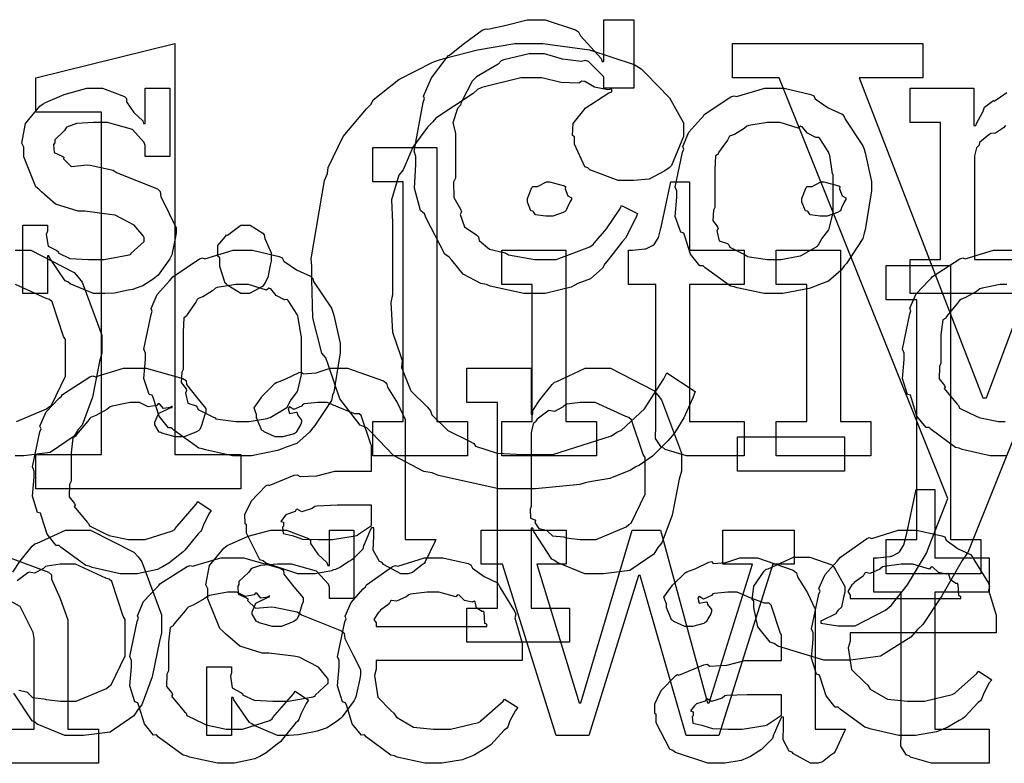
# Model space of a CAD drawing. Extents: x 0 to 8.5, y 0 to 11.
# Tile 224 of 256: x 6.69 to 7.09, y 3.429 to 3.731. Entities that reach past the tile are written whole.
import ezdxf

# ---------------------------------------------------------------- set-up
doc = ezdxf.new("R2010")
doc.units = 0
doc.layers.get('0').update_dxf_attribs({"linetype": 'CONTINUOUS'})

msp = doc.modelspace()

# ---------------------------------------------------------------- linework, layer by layer
at = {"color": 0}
for points in [[(6.8999, 3.61979), (6.89486, 3.61979), (6.88124, 3.62289), (6.87972, 3.62349), (6.87744, 3.62386), (6.87028, 3.62776), (6.86556, 3.63336), (6.86453, 3.63456), (6.86279, 3.63574), (6.85514, 3.65044), (6.85454, 3.65213), (6.85297, 3.65349), (6.85042, 3.6626), (6.85107, 3.67219), (6.85107, 3.67535), (6.85037, 3.67763), (6.85394, 3.69732), (6.85454, 3.699), (6.85417, 3.69993), (6.85732, 3.70736), (6.86328, 3.71522), (6.86431, 3.71636), (6.86469, 3.71647), (6.87028, 3.72097), (6.87799, 3.72661), (6.8795, 3.72721), (6.88021, 3.727), (6.88769, 3.72874), (6.89615, 3.7309), (6.89903, 3.7309), (6.90354, 3.7309), (6.91585, 3.72678), (6.91704, 3.72592), (6.91786, 3.72439), (6.92622, 3.71517), (6.9266, 3.71397), (6.92725, 3.71397), (6.92725, 3.7309), (6.9394, 3.7309), (6.9394, 3.70313), (6.92725, 3.70313), (6.92725, 3.70747), (6.92714, 3.70785), (6.92106, 3.71397), (6.91986, 3.71442), (6.91803, 3.71392), (6.91054, 3.71496), (6.90321, 3.71701), (6.90076, 3.71701), (6.89697, 3.71701), (6.88667, 3.71468), (6.88558, 3.71419), (6.88439, 3.71283), (6.8756, 3.70779), (6.87494, 3.70703), (6.87392, 3.70594), (6.86942, 3.69726), (6.86908, 3.69618), (6.86789, 3.69482), (6.86604, 3.68907), (6.86714, 3.68485), (6.86714, 3.68338), (6.86714, 3.66667), (6.86626, 3.66504), (6.86638, 3.65881), (6.86908, 3.65403), (6.86951, 3.653), (6.86897, 3.65192), (6.87082, 3.64686), (6.87571, 3.64356), (6.87646, 3.64279), (6.87674, 3.64139), (6.88092, 3.63781), (6.88667, 3.6365), (6.88775, 3.63607), (6.88857, 3.63547), (6.89931, 3.63368), (6.90294, 3.63368), (6.90793, 3.63368), (6.92156, 3.63878), (6.9229, 3.63976), (6.92333, 3.64031), (6.92844, 3.64611), (6.93381, 3.65403), (6.9344, 3.6556), (6.94092, 3.65235), (6.9406, 3.65115), (6.93668, 3.64324), (6.93614, 3.64236), (6.93479, 3.64085), (6.9311, 3.63607), (6.92854, 3.63282), (6.92768, 3.63194), (6.92671, 3.63015), (6.92193, 3.62576), (6.91672, 3.62392), (6.91553, 3.62326), (6.91407, 3.6224), (6.90343, 3.61979), (6.8999, 3.61979)], [(6.69683, 3.55453), (6.72353, 3.55453), (6.72353, 3.69342), (6.69683, 3.69342), (6.69683, 3.70731), (6.75325, 3.72119), (6.75325, 3.55453), (6.77994, 3.55453), (6.77994, 3.54064), (6.69683, 3.54064), (6.69683, 3.55453)], [(6.89367, 3.54064), (6.88465, 3.54064), (6.86025, 3.54606), (6.85764, 3.54715), (6.85422, 3.54769), (6.84196, 3.55414), (6.83296, 3.56342), (6.83117, 3.56538), (6.82844, 3.56646), (6.82021, 3.5771), (6.81543, 3.5911), (6.81446, 3.59381), (6.81282, 3.59565), (6.80919, 3.61003), (6.80881, 3.62571), (6.80881, 3.63092), (6.8086, 3.63385), (6.81401, 3.66569), (6.81511, 3.66846), (6.81543, 3.67101), (6.82156, 3.68354), (6.83094, 3.69476), (6.8329, 3.69667), (6.83376, 3.69835), (6.84407, 3.70665), (6.85796, 3.71365), (6.86068, 3.71468), (6.86231, 3.71517), (6.87603, 3.71864), (6.89117, 3.72119), (6.89626, 3.72119), (6.90256, 3.72119), (6.9215, 3.71864), (6.93961, 3.71272), (6.94249, 3.71099), (6.94439, 3.70904), (6.95394, 3.69922), (6.95964, 3.68901), (6.95964, 3.6856), (6.95958, 3.68354), (6.95475, 3.67176), (6.95378, 3.67085), (6.9521, 3.66954), (6.94564, 3.66629), (6.93935, 3.66564), (6.93728, 3.66564), (6.93317, 3.66564), (6.92165, 3.66997), (6.92079, 3.67085), (6.9196, 3.67128), (6.91536, 3.68039), (6.91536, 3.68343), (6.91461, 3.68397), (6.91488, 3.68881), (6.91862, 3.69353), (6.91928, 3.69428), (6.91976, 3.69504), (6.92931, 3.70122), (6.93056, 3.70167), (6.93056, 3.70275), (6.92888, 3.70242), (6.92344, 3.7035), (6.9196, 3.70583), (6.9184, 3.706), (6.9171, 3.70518), (6.90983, 3.7054), (6.90207, 3.70731), (6.89953, 3.70731), (6.89367, 3.70731), (6.87782, 3.70335), (6.87608, 3.70253), (6.87429, 3.70101), (6.8591, 3.69092), (6.85786, 3.68951), (6.85574, 3.68733), (6.84983, 3.67925), (6.84663, 3.67188), (6.84592, 3.66997), (6.84418, 3.66781), (6.84115, 3.65782), (6.84158, 3.64871), (6.84158, 3.64567), (6.84158, 3.61942), (6.84093, 3.61621), (6.84158, 3.60422), (6.84483, 3.59472), (6.84549, 3.59272), (6.84521, 3.5899), (6.84896, 3.58035), (6.85574, 3.57374), (6.85699, 3.57232), (6.85747, 3.57058), (6.86393, 3.56429), (6.87283, 3.5599), (6.87457, 3.55908), (6.87522, 3.55794), (6.884, 3.55512), (6.89447, 3.55453), (6.898, 3.55453), (6.90663, 3.55453), (6.93039, 3.56212), (6.93251, 3.56364), (6.93451, 3.5644), (6.94385, 3.57308), (6.95161, 3.58524), (6.9529, 3.58772), (6.96442, 3.58014), (6.96343, 3.57758), (6.95975, 3.56939), (6.95606, 3.56353), (6.95508, 3.56212), (6.95324, 3.56011), (6.9471, 3.55382), (6.94174, 3.55024), (6.94032, 3.54953), (6.9381, 3.54818), (6.92969, 3.54486), (6.92165, 3.54346), (6.91971, 3.54303), (6.91754, 3.54243), (6.89963, 3.54064), (6.89367, 3.54064)], [(6.72364, 3.61979), (6.72017, 3.61979), (6.71072, 3.62381), (6.70975, 3.62457), (6.70876, 3.625), (6.70247, 3.63422), (6.70215, 3.63519), (6.7015, 3.63519), (6.7015, 3.61979), (6.69151, 3.61979), (6.69151, 3.64757), (6.7015, 3.64757), (6.7015, 3.64518), (6.70107, 3.64382), (6.70182, 3.63906), (6.70529, 3.63726), (6.70606, 3.63672), (6.70594, 3.63629), (6.71067, 3.63406), (6.71826, 3.63368), (6.72081, 3.63368), (6.7245, 3.63368), (6.73469, 3.63553), (6.73557, 3.63585), (6.7354, 3.63607), (6.74078, 3.64094), (6.74078, 3.64258), (6.74046, 3.64307), (6.73676, 3.64751), (6.729, 3.65158), (6.72667, 3.65192), (6.71669, 3.65321), (6.71397, 3.65321), (6.70486, 3.65603), (6.69906, 3.66108), (6.69803, 3.66211), (6.69678, 3.66314), (6.69194, 3.67524), (6.69194, 3.67925), (6.69108, 3.68083), (6.6926, 3.68881), (6.69846, 3.69581), (6.69976, 3.69683), (6.70068, 3.69726), (6.70828, 3.70063), (6.7175, 3.70313), (6.7206, 3.70313), (6.72385, 3.70313), (6.73275, 3.69971), (6.73361, 3.699), (6.73361, 3.6976), (6.7366, 3.69331), (6.74024, 3.68989), (6.74056, 3.68881), (6.74121, 3.68881), (6.74121, 3.70313), (6.75119, 3.70313), (6.75119, 3.67535), (6.74121, 3.67535), (6.74121, 3.6799), (6.74083, 3.6811), (6.736, 3.68636), (6.72592, 3.68924), (6.72254, 3.68924), (6.72021, 3.68924), (6.71332, 3.68875), (6.71007, 3.68761), (6.70931, 3.68728), (6.7085, 3.68599), (6.70454, 3.68224), (6.70454, 3.68099), (6.70404, 3.68033), (6.70426, 3.67708), (6.70757, 3.67557), (6.70822, 3.67513), (6.70801, 3.67449), (6.71121, 3.67139), (6.71772, 3.67204), (6.71886, 3.67188), (6.72819, 3.66992), (6.72987, 3.66878), (6.74621, 3.66228), (6.74729, 3.66124), (6.7475, 3.65913), (6.75087, 3.65235), (6.75379, 3.64649), (6.75379, 3.64453), (6.75353, 3.64279), (6.75196, 3.63553), (6.75163, 3.63476), (6.75125, 3.63396), (6.74642, 3.62733), (6.74576, 3.62674), (6.74447, 3.62571), (6.74029, 3.62294), (6.73714, 3.62185), (6.73622, 3.62153), (6.73432, 3.62115), (6.72868, 3.62001), (6.72488, 3.61979), (6.72364, 3.61979)], [(6.99642, 3.61979), (6.99235, 3.61979), (6.98133, 3.62218), (6.98014, 3.62261), (6.97863, 3.62289), (6.96843, 3.63021), (6.96756, 3.63108), (6.96625, 3.63108), (6.96251, 3.63579), (6.96018, 3.64307), (6.95975, 3.64432), (6.9585, 3.64469), (6.95628, 3.6511), (6.95692, 3.6589), (6.95692, 3.66146), (6.95628, 3.66303), (6.95925, 3.67714), (6.95975, 3.67839), (6.95931, 3.67947), (6.96175, 3.68522), (6.96669, 3.69075), (6.96756, 3.69162), (6.96804, 3.69239), (6.97889, 3.69965), (6.98014, 3.70008), (6.98112, 3.69971), (6.99257, 3.70313), (6.99642, 3.70313), (7.00043, 3.70313), (7.01124, 3.70063), (7.01247, 3.70008), (7.01307, 3.69874), (7.01828, 3.69521), (7.02399, 3.6926), (7.02485, 3.69162), (7.02518, 3.69054), (7.03239, 3.67969), (7.03288, 3.67839), (7.03336, 3.67686), (7.03592, 3.66531), (7.03592, 3.66146), (7.03564, 3.65989), (7.03336, 3.64561), (7.03288, 3.64432), (7.03239, 3.64219), (7.02572, 3.63206), (7.02485, 3.63108), (7.02354, 3.62935), (7.01844, 3.62483), (7.01367, 3.62315), (7.01247, 3.62261), (7.01058, 3.6219), (6.99994, 3.61979), (6.99642, 3.61979)], [(6.99642, 3.63368), (6.99908, 3.63368), (7.00629, 3.63499), (7.00706, 3.63519), (7.0076, 3.63536), (7.01394, 3.63911), (7.01443, 3.63954), (7.01443, 3.63954), (7.01579, 3.64204), (7.01856, 3.64567), (7.01878, 3.64626), (7.01878, 3.64626), (7.02029, 3.65261), (7.02029, 3.65474), (7.02029, 3.66818), (7.02013, 3.6684), (7.01899, 3.67583), (7.01878, 3.67643), (7.01856, 3.67703), (7.01492, 3.68272), (7.01443, 3.68317), (7.01335, 3.68306), (7.00993, 3.68485), (7.00782, 3.6875), (7.00706, 3.68772), (7.00608, 3.68696), (6.99881, 3.68924), (6.99642, 3.68924), (6.99365, 3.68924), (6.98611, 3.68799), (6.98535, 3.68772), (6.98421, 3.68674), (6.98025, 3.68431), (6.97835, 3.6836), (6.97797, 3.68317), (6.97743, 3.68207), (6.97385, 3.67708), (6.97364, 3.67643), (6.97254, 3.67572), (6.97233, 3.67008), (6.97233, 3.66818), (6.97233, 3.65474), (6.97174, 3.65365), (6.97151, 3.64947), (6.97342, 3.64692), (6.97364, 3.64626), (6.97319, 3.64524), (6.97412, 3.64117), (6.97749, 3.64008), (6.97797, 3.63954), (6.9784, 3.63861), (6.9846, 3.63547), (6.98535, 3.63519), (6.9854, 3.63482), (6.99365, 3.63368), (6.99642, 3.63368)], [(6.83356, 3.56793), (6.84592, 3.56793), (6.84592, 3.66515), (6.83356, 3.66515), (6.83356, 3.67904), (6.8596, 3.67904), (6.8596, 3.56793), (6.87196, 3.56793), (6.87196, 3.55404), (6.83356, 3.55404), (6.83356, 3.56793)], [(6.90522, 3.65126), (6.90381, 3.65126), (6.89963, 3.65175), (6.89882, 3.65294), (6.89849, 3.65321), (6.89774, 3.65338), (6.89632, 3.65685), (6.89632, 3.65799), (6.89632, 3.65842), (6.89632, 3.65842), (6.89811, 3.66287), (6.89849, 3.66319), (6.89849, 3.66319), (6.90044, 3.66319), (6.90403, 3.66515), (6.90522, 3.66515), (6.90522, 3.66515), (6.91135, 3.66351), (6.91174, 3.66319), (6.91162, 3.66233), (6.91271, 3.6595), (6.91411, 3.65869), (6.91411, 3.65842), (6.91411, 3.65799), (6.91357, 3.65722), (6.91238, 3.65457), (6.91194, 3.65343), (6.91174, 3.65321), (6.91081, 3.65272), (6.90657, 3.65126), (6.90522, 3.65126)], [(6.96382, 3.55404), (6.96078, 3.55404), (6.95221, 3.55658), (6.95167, 3.55707), (6.95063, 3.55735), (6.94824, 3.56104), (6.9484, 3.56625), (6.9484, 3.56793), (6.9484, 3.62349), (6.93733, 3.62349), (6.93733, 3.63737), (6.93886, 3.63737), (6.93886, 3.63737), (6.94396, 3.63792), (6.94428, 3.63803), (6.94461, 3.63807), (6.94754, 3.6396), (6.94775, 3.63976), (6.94775, 3.63976), (6.94938, 3.64231), (6.94949, 3.64258), (6.94949, 3.64258), (6.95047, 3.64632), (6.95057, 3.64671), (6.95449, 3.66515), (6.96208, 3.66515), (6.96208, 3.63737), (6.98421, 3.63737), (6.98421, 3.62349), (6.96208, 3.62349), (6.96208, 3.56793), (6.98421, 3.56793), (6.98421, 3.55404), (6.98324, 3.55404), (6.98101, 3.55404), (6.98031, 3.55404), (6.97906, 3.55404), (6.97624, 3.55404), (6.97532, 3.55404), (6.9739, 3.55404), (6.97071, 3.55404), (6.96967, 3.55404), (6.96821, 3.55404), (6.9649, 3.55404), (6.96382, 3.55404)], [(7.01654, 3.65126), (7.01514, 3.65126), (7.01096, 3.65175), (7.01014, 3.65294), (7.00982, 3.65321), (7.00906, 3.65338), (7.00765, 3.65685), (7.00765, 3.65799), (7.00765, 3.65842), (7.00765, 3.65842), (7.00944, 3.66287), (7.00982, 3.66319), (7.00982, 3.66319), (7.01178, 3.66319), (7.01535, 3.66515), (7.01654, 3.66515), (7.01654, 3.66515), (7.02268, 3.66351), (7.02306, 3.66319), (7.02294, 3.66233), (7.02403, 3.6595), (7.02544, 3.65869), (7.02544, 3.65842), (7.02544, 3.65799), (7.0249, 3.65722), (7.02371, 3.65457), (7.02328, 3.65343), (7.02306, 3.65321), (7.02214, 3.65272), (7.0179, 3.65126), (7.01654, 3.65126)], [(6.78185, 3.61979), (6.77994, 3.61979), (6.77468, 3.62304), (6.77425, 3.62369), (6.77371, 3.62403), (6.77143, 3.63081), (6.77143, 3.63303), (6.77143, 3.63433), (6.77067, 3.63499), (6.77061, 3.63932), (6.77376, 3.64301), (6.77425, 3.64367), (6.77463, 3.6435), (6.78, 3.64757), (6.78185, 3.64757), (6.78375, 3.64757), (6.78896, 3.64432), (6.78944, 3.64367), (6.78971, 3.64219), (6.79226, 3.63633), (6.79226, 3.63433), (6.79226, 3.63303), (6.79189, 3.6314), (6.7909, 3.62636), (6.78988, 3.62435), (6.78944, 3.62369), (6.78879, 3.62272), (6.78358, 3.61979), (6.78185, 3.61979)], [(6.78076, 3.55404), (6.77669, 3.55404), (6.76568, 3.55643), (6.76449, 3.55686), (6.76297, 3.55713), (6.75276, 3.56446), (6.7519, 3.56532), (6.7506, 3.56532), (6.74685, 3.57004), (6.74451, 3.57731), (6.74408, 3.57856), (6.74283, 3.57894), (6.74061, 3.58535), (6.74126, 3.59315), (6.74126, 3.59571), (6.74061, 3.59728), (6.7436, 3.61139), (6.74408, 3.61263), (6.74365, 3.61372), (6.7461, 3.61947), (6.75103, 3.625), (6.7519, 3.62587), (6.75239, 3.62663), (6.76324, 3.6339), (6.76449, 3.63433), (6.76546, 3.63396), (6.77692, 3.63737), (6.78076, 3.63737), (6.78478, 3.63737), (6.79557, 3.63488), (6.79682, 3.63433), (6.79742, 3.63297), (6.80263, 3.62944), (6.80832, 3.62685), (6.80919, 3.62587), (6.80951, 3.62478), (6.81674, 3.61393), (6.81722, 3.61263), (6.81771, 3.61111), (6.82026, 3.59956), (6.82026, 3.59571), (6.81999, 3.59413), (6.81771, 3.57986), (6.81722, 3.57856), (6.81674, 3.57644), (6.81006, 3.56629), (6.80919, 3.56532), (6.80789, 3.56358), (6.80279, 3.55908), (6.79801, 3.5574), (6.79682, 3.55686), (6.79492, 3.55615), (6.78429, 3.55404), (6.78076, 3.55404)], [(6.8859, 3.56793), (6.89828, 3.56793), (6.89828, 3.62349), (6.8859, 3.62349), (6.8859, 3.63737), (6.91194, 3.63737), (6.91194, 3.56793), (6.92432, 3.56793), (6.92432, 3.55404), (6.8859, 3.55404), (6.8859, 3.56793)], [(6.99724, 3.56793), (7.0096, 3.56793), (7.0096, 3.62349), (6.99724, 3.62349), (6.99724, 3.63737), (7.02328, 3.63737), (7.02328, 3.56793), (7.03564, 3.56793), (7.03564, 3.55404), (6.99724, 3.55404), (6.99724, 3.56793)], [(7.04189, 3.52007), (7.05425, 3.52007), (7.05425, 3.61729), (7.04189, 3.61729), (7.04189, 3.63118), (7.06793, 3.63118), (7.06793, 3.52007), (7.08029, 3.52007), (7.08029, 3.50618), (7.04189, 3.50618), (7.04189, 3.52007)], [(6.78076, 3.56793), (6.78342, 3.56793), (6.79064, 3.56922), (6.79139, 3.56944), (6.79194, 3.56961), (6.79829, 3.57335), (6.79878, 3.57379), (6.79878, 3.57379), (6.80013, 3.57628), (6.8029, 3.57992), (6.80311, 3.58051), (6.80311, 3.58051), (6.80464, 3.58686), (6.80464, 3.58897), (6.80464, 3.60243), (6.80447, 3.60265), (6.80333, 3.61008), (6.80311, 3.61068), (6.8029, 3.61128), (6.79926, 3.61697), (6.79878, 3.6174), (6.79769, 3.61729), (6.79428, 3.61908), (6.79215, 3.62175), (6.79139, 3.62196), (6.79042, 3.62121), (6.78315, 3.62349), (6.78076, 3.62349), (6.778, 3.62349), (6.77046, 3.62224), (6.76969, 3.62196), (6.76856, 3.62099), (6.7646, 3.61854), (6.76269, 3.61783), (6.76232, 3.6174), (6.76178, 3.61632), (6.75819, 3.61133), (6.75797, 3.61068), (6.75689, 3.60997), (6.75667, 3.60433), (6.75667, 3.60243), (6.75667, 3.58897), (6.75608, 3.58789), (6.75586, 3.58371), (6.75776, 3.58117), (6.75797, 3.58051), (6.75754, 3.57949), (6.75846, 3.57542), (6.76183, 3.57433), (6.76232, 3.57379), (6.76275, 3.57286), (6.76893, 3.56972), (6.76969, 3.56944), (6.76975, 3.56907), (6.778, 3.56793), (6.78076, 3.56793)], [(6.73519, 3.50618), (6.73101, 3.50618), (6.71967, 3.50874), (6.71847, 3.50922), (6.71707, 3.5095), (6.70714, 3.51682), (6.70632, 3.51768), (6.70514, 3.51764), (6.70139, 3.52225), (6.69917, 3.52946), (6.69874, 3.53071), (6.69749, 3.53108), (6.69547, 3.5376), (6.69613, 3.54531), (6.69613, 3.54785), (6.69547, 3.54949), (6.69846, 3.56375), (6.69894, 3.565), (6.69851, 3.56603), (6.70107, 3.57183), (6.70628, 3.57736), (6.70719, 3.57824), (6.70768, 3.57894), (6.71875, 3.58604), (6.72, 3.58649), (6.72092, 3.5861), (6.73242, 3.58951), (6.73628, 3.58951), (6.74164, 3.58951), (6.75646, 3.58539), (6.75776, 3.58453), (6.75792, 3.58296), (6.76204, 3.57775), (6.76579, 3.57324), (6.76579, 3.57172), (6.76525, 3.57042), (6.76406, 3.56625), (6.76335, 3.56472), (6.76297, 3.56435), (6.76204, 3.56369), (6.757, 3.56174), (6.75537, 3.56174), (6.75342, 3.56174), (6.74799, 3.56321), (6.74756, 3.56347), (6.74685, 3.56364), (6.74517, 3.56662), (6.74517, 3.5676), (6.74517, 3.5676), (6.74658, 3.57107), (6.7469, 3.57129), (6.7469, 3.57129), (6.75157, 3.57357), (6.75211, 3.57368), (6.75211, 3.57411), (6.75151, 3.57362), (6.74858, 3.57319), (6.74701, 3.57514), (6.74647, 3.57519), (6.74593, 3.57449), (6.74235, 3.57383), (6.73893, 3.57563), (6.73779, 3.57563), (6.73508, 3.57563), (6.72775, 3.57422), (6.72694, 3.57389), (6.72558, 3.57286), (6.72114, 3.57032), (6.71918, 3.56956), (6.71869, 3.56912), (6.71789, 3.56803), (6.71338, 3.56267), (6.71306, 3.56196), (6.71181, 3.56131), (6.7111, 3.55528), (6.7111, 3.55328), (6.7111, 3.54372), (6.7105, 3.54237), (6.71039, 3.53737), (6.71251, 3.53472), (6.71283, 3.53396), (6.7124, 3.53347), (6.71767, 3.52713), (6.71826, 3.52658), (6.71864, 3.52556), (6.72569, 3.52214), (6.72651, 3.52181), (6.72651, 3.52175), (6.73449, 3.52007), (6.73714, 3.52007), (6.74115, 3.52007), (6.75222, 3.52354), (6.75319, 3.52419), (6.75342, 3.52458), (6.76193, 3.53435), (6.76253, 3.53549), (6.76796, 3.53179), (6.76708, 3.53043), (6.76481, 3.52604), (6.764, 3.52393), (6.76361, 3.52333), (6.76264, 3.5224), (6.75732, 3.51579), (6.75667, 3.51508), (6.75521, 3.51394), (6.75076, 3.51042), (6.74821, 3.509), (6.74735, 3.50857), (6.74615, 3.50797), (6.7379, 3.50618), (6.73519, 3.50618)], [(6.80789, 3.50618), (6.80317, 3.50618), (6.79015, 3.51053), (6.78901, 3.51139), (6.78776, 3.51187), (6.78228, 3.52262), (6.78228, 3.52615), (6.78174, 3.52642), (6.78168, 3.53033), (6.7839, 3.53483), (6.78424, 3.53549), (6.78413, 3.5356), (6.79021, 3.54178), (6.79096, 3.54221), (6.79144, 3.54199), (6.80165, 3.54611), (6.8029, 3.54633), (6.80404, 3.54557), (6.81087, 3.54596), (6.81819, 3.54785), (6.82069, 3.54785), (6.83306, 3.54785), (6.83306, 3.55826), (6.83274, 3.55881), (6.82889, 3.57036), (6.82807, 3.57107), (6.82622, 3.57107), (6.82042, 3.57335), (6.81506, 3.57563), (6.81332, 3.57563), (6.81131, 3.57563), (6.80588, 3.57508), (6.80528, 3.57497), (6.80464, 3.57422), (6.80149, 3.57281), (6.79975, 3.57383), (6.79943, 3.57368), (6.79943, 3.57346), (6.79915, 3.57314), (6.79969, 3.57118), (6.80257, 3.57172), (6.8029, 3.5715), (6.80306, 3.57058), (6.80464, 3.56853), (6.80464, 3.56782), (6.80436, 3.56685), (6.80246, 3.56358), (6.80203, 3.56326), (6.8016, 3.56288), (6.79704, 3.56174), (6.79551, 3.56174), (6.79389, 3.56174), (6.78944, 3.56375), (6.78901, 3.56413), (6.78847, 3.56435), (6.7864, 3.56939), (6.7864, 3.57107), (6.78624, 3.57107), (6.78538, 3.57351), (6.78819, 3.57747), (6.78857, 3.57801), (6.78885, 3.5784), (6.794, 3.58344), (6.79465, 3.58388), (6.79465, 3.58382), (6.79833, 3.58518), (6.80365, 3.58778), (6.80464, 3.588), (6.80533, 3.58724), (6.81054, 3.58762), (6.81619, 3.58951), (6.81808, 3.58951), (6.82335, 3.58951), (6.83783, 3.58447), (6.83914, 3.58344), (6.83957, 3.58182), (6.84358, 3.57531), (6.84674, 3.56874), (6.84674, 3.56651), (6.84674, 3.52007), (6.8591, 3.52007), (6.85867, 3.51915), (6.85482, 3.51101), (6.85433, 3.51031), (6.85314, 3.5095), (6.84972, 3.50672), (6.84793, 3.50618), (6.84739, 3.50618), (6.84489, 3.50618), (6.83794, 3.50999), (6.8374, 3.51074), (6.83621, 3.51112), (6.83376, 3.51574), (6.83393, 3.52143), (6.83393, 3.52333), (6.83393, 3.52485), (6.83306, 3.52485), (6.83251, 3.52387), (6.83014, 3.51828), (6.82981, 3.51768), (6.82949, 3.51622), (6.82553, 3.51226), (6.82503, 3.51183), (6.82389, 3.51112), (6.82047, 3.5089), (6.81836, 3.50797), (6.81765, 3.50771), (6.81679, 3.50732), (6.81011, 3.50618), (6.80789, 3.50618)], [(6.87175, 3.49229), (6.88411, 3.49229), (6.88411, 3.57563), (6.87175, 3.57563), (6.87175, 3.58951), (6.89779, 3.58951), (6.89779, 3.57086), (6.89844, 3.57086), (6.89844, 3.57238), (6.90132, 3.57676), (6.90631, 3.58301), (6.90733, 3.58388), (6.90826, 3.58415), (6.91976, 3.58951), (6.92361, 3.58951), (6.93001, 3.58951), (6.9476, 3.58051), (6.94922, 3.57867), (6.95074, 3.57667), (6.95876, 3.55507), (6.95876, 3.54785), (6.9579, 3.54449), (6.95503, 3.53), (6.95079, 3.51867), (6.94922, 3.51682), (6.94754, 3.51417), (6.93788, 3.50754), (6.92714, 3.50618), (6.92361, 3.50618), (6.91954, 3.50618), (6.90836, 3.51074), (6.90733, 3.51161), (6.90625, 3.5121), (6.89887, 3.52339), (6.89844, 3.52462), (6.89779, 3.52462), (6.89779, 3.49229), (6.91342, 3.49229), (6.91342, 3.4784), (6.87175, 3.4784), (6.87175, 3.49229)], [(6.91971, 3.52007), (6.92415, 3.52007), (6.93642, 3.52518), (6.9375, 3.52615), (6.93832, 3.52669), (6.94401, 3.53851), (6.94401, 3.54243), (6.94401, 3.55328), (6.94319, 3.55453), (6.93858, 3.56858), (6.9375, 3.56956), (6.93619, 3.56993), (6.92383, 3.57563), (6.91971, 3.57563), (6.91769, 3.57563), (6.91233, 3.57493), (6.91168, 3.57476), (6.91086, 3.57383), (6.90728, 3.57206), (6.905, 3.57243), (6.90451, 3.57215), (6.90343, 3.57135), (6.90022, 3.5689), (6.89968, 3.56808), (6.89953, 3.56782), (6.89865, 3.56694), (6.89779, 3.56337), (6.89779, 3.56218), (6.89779, 3.53353), (6.89746, 3.53244), (6.89757, 3.52875), (6.89925, 3.5281), (6.89953, 3.52767), (6.89936, 3.52701), (6.90088, 3.52453), (6.90397, 3.52387), (6.90451, 3.52354), (6.90446, 3.52349), (6.90647, 3.5216), (6.91103, 3.52111), (6.91168, 3.52094), (6.91189, 3.52072), (6.91775, 3.52007), (6.91971, 3.52007)], [(6.98156, 3.56174), (7.02496, 3.56174), (7.02496, 3.54785), (6.98156, 3.54785), (6.98156, 3.56174)], [(7.06332, 3.42931), (7.06028, 3.42931), (7.05171, 3.43186), (7.05117, 3.43235), (7.05013, 3.43261), (7.04775, 3.43631), (7.0479, 3.44151), (7.0479, 3.44319), (7.0479, 3.49875), (7.03683, 3.49875), (7.03683, 3.51264), (7.03836, 3.51264), (7.03836, 3.51264), (7.04346, 3.51318), (7.04378, 3.51329), (7.04411, 3.51335), (7.04704, 3.51486), (7.04725, 3.51503), (7.04725, 3.51503), (7.04889, 3.51758), (7.04899, 3.51785), (7.04899, 3.51785), (7.04997, 3.5216), (7.05007, 3.52197), (7.05399, 3.54042), (7.06158, 3.54042), (7.06158, 3.51264), (7.08371, 3.51264), (7.08371, 3.49875), (7.06158, 3.49875), (7.06158, 3.44319), (7.08371, 3.44319), (7.08371, 3.42931), (7.08274, 3.42931), (7.08051, 3.42931), (7.07981, 3.42931), (7.07856, 3.42931), (7.07574, 3.42931), (7.07482, 3.42931), (7.0734, 3.42931), (7.07021, 3.42931), (7.06917, 3.42931), (7.06771, 3.42931), (7.0644, 3.42931), (7.06332, 3.42931)], [(6.81375, 3.52007), (6.81717, 3.52007), (6.82644, 3.52154), (6.82742, 3.52181), (6.82736, 3.52197), (6.83306, 3.52576), (6.83306, 3.52701), (6.83306, 3.53396), (6.82221, 3.53396), (6.81917, 3.53396), (6.81087, 3.53364), (6.81006, 3.53353), (6.80897, 3.53267), (6.80469, 3.53131), (6.8029, 3.53239), (6.80246, 3.53222), (6.80208, 3.53142), (6.79856, 3.53028), (6.79833, 3.53006), (6.79775, 3.52946), (6.79617, 3.5274), (6.79725, 3.52713), (6.79725, 3.52701), (6.79725, 3.5255), (6.79688, 3.52507), (6.79715, 3.52246), (6.80083, 3.52165), (6.8016, 3.52138), (6.8016, 3.52138), (6.80507, 3.52024), (6.81158, 3.52007), (6.81375, 3.52007)], [(6.79833, 3.4406), (6.79486, 3.4406), (6.78543, 3.44461), (6.78444, 3.44536), (6.78347, 3.44581), (6.77718, 3.45503), (6.77686, 3.456), (6.77621, 3.456), (6.77621, 3.4406), (6.76622, 3.4406), (6.76622, 3.46838), (6.77621, 3.46838), (6.77621, 3.46599), (6.77576, 3.46463), (6.77653, 3.45985), (6.78, 3.45806), (6.78076, 3.45751), (6.78065, 3.45708), (6.78538, 3.45486), (6.79297, 3.45449), (6.79551, 3.45449), (6.79921, 3.45449), (6.8094, 3.45632), (6.81028, 3.45665), (6.81011, 3.45688), (6.81549, 3.46175), (6.81549, 3.46338), (6.81515, 3.46386), (6.81147, 3.46832), (6.80371, 3.47239), (6.80138, 3.47271), (6.79139, 3.47401), (6.78868, 3.47401), (6.77957, 3.47683), (6.77376, 3.48188), (6.77274, 3.48292), (6.77149, 3.48394), (6.76665, 3.49604), (6.76665, 3.50006), (6.76579, 3.50163), (6.76731, 3.5096), (6.77317, 3.5166), (6.77447, 3.51764), (6.77539, 3.51807), (6.78299, 3.52143), (6.79221, 3.52393), (6.79531, 3.52393), (6.79856, 3.52393), (6.80746, 3.52051), (6.80832, 3.51981), (6.80832, 3.51839), (6.81131, 3.51411), (6.81494, 3.51069), (6.81526, 3.5096), (6.81592, 3.5096), (6.81592, 3.52393), (6.8259, 3.52393), (6.8259, 3.49615), (6.81592, 3.49615), (6.81592, 3.50071), (6.81554, 3.5019), (6.81071, 3.50717), (6.80062, 3.51004), (6.79725, 3.51004), (6.79492, 3.51004), (6.78803, 3.50956), (6.78478, 3.5084), (6.78401, 3.50808), (6.78321, 3.50678), (6.77924, 3.50304), (6.77924, 3.50179), (6.77875, 3.50114), (6.77897, 3.49789), (6.78228, 3.49636), (6.78293, 3.49593), (6.78271, 3.49528), (6.78592, 3.49219), (6.79243, 3.49283), (6.79357, 3.49268), (6.8029, 3.49072), (6.80458, 3.48958), (6.8209, 3.48307), (6.822, 3.48204), (6.82221, 3.47993), (6.82557, 3.47314), (6.8285, 3.46729), (6.8285, 3.46533), (6.82824, 3.4636), (6.82667, 3.45632), (6.82633, 3.45557), (6.82596, 3.45475), (6.82113, 3.44814), (6.82047, 3.44754), (6.81917, 3.4465), (6.815, 3.44374), (6.81185, 3.44265), (6.81093, 3.44233), (6.80903, 3.44194), (6.80339, 3.44081), (6.79958, 3.4406), (6.79833, 3.4406)], [(6.88624, 3.51004), (6.87756, 3.51004), (6.87756, 3.52393), (6.91206, 3.52393), (6.91206, 3.51004), (6.90012, 3.51004), (6.91726, 3.45383), (6.91792, 3.45383), (6.93875, 3.52393), (6.95025, 3.52393), (6.96935, 3.45383), (6.97, 3.45383), (6.98757, 3.51004), (6.97564, 3.51004), (6.97564, 3.52393), (7.0045, 3.52393), (7.0045, 3.51004), (6.99582, 3.51004), (6.9739, 3.4406), (6.96067, 3.4406), (6.942, 3.50549), (6.94135, 3.50549), (6.92117, 3.4406), (6.90793, 3.4406), (6.88624, 3.51004)], [(7.05106, 3.4406), (7.04693, 3.4406), (7.03575, 3.44314), (7.03456, 3.44362), (7.03315, 3.4439), (7.02322, 3.45122), (7.0224, 3.4521), (7.02121, 3.45204), (7.01747, 3.45665), (7.01525, 3.46386), (7.01481, 3.46511), (7.01357, 3.4655), (7.01156, 3.472), (7.01221, 3.47971), (7.01221, 3.48226), (7.01156, 3.48383), (7.01454, 3.49794), (7.01503, 3.49918), (7.0146, 3.50022), (7.01704, 3.50586), (7.02197, 3.51133), (7.02285, 3.51221), (7.02333, 3.51297), (7.03381, 3.5204), (7.035, 3.52089), (7.03597, 3.52051), (7.04676, 3.52393), (7.0504, 3.52393), (7.05419, 3.52393), (7.06446, 3.5216), (7.0656, 3.52111), (7.06625, 3.51975), (7.07107, 3.51633), (7.07611, 3.51394), (7.07688, 3.51307), (7.07736, 3.51199), (7.08339, 3.50233), (7.08382, 3.50114), (7.08344, 3.49957), (7.08643, 3.48936), (7.08643, 3.48594), (7.08643, 3.48226), (7.02718, 3.48226), (7.02718, 3.47879), (7.02647, 3.47618), (7.02783, 3.46739), (7.03315, 3.46208), (7.03435, 3.46099), (7.03538, 3.45936), (7.04237, 3.45529), (7.05051, 3.45449), (7.05322, 3.45449), (7.05735, 3.45449), (7.06868, 3.45719), (7.06972, 3.45774), (7.06993, 3.45806), (7.07867, 3.46576), (7.07926, 3.46664), (7.08469, 3.46317), (7.08371, 3.46197), (7.08143, 3.45779), (7.08057, 3.45535), (7.08014, 3.45469), (7.07915, 3.454), (7.07368, 3.44808), (7.07297, 3.44754), (7.07146, 3.44661), (7.06689, 3.4439), (7.06429, 3.44287), (7.06342, 3.44254), (7.06222, 3.44206), (7.05382, 3.4406), (7.05106, 3.4406)], [(6.77468, 3.42931), (6.77051, 3.42931), (6.75917, 3.43186), (6.75797, 3.43235), (6.75657, 3.43261), (6.74664, 3.43994), (6.74582, 3.44081), (6.74463, 3.44075), (6.74089, 3.44536), (6.73867, 3.45258), (6.73822, 3.45383), (6.73699, 3.45421), (6.73497, 3.46072), (6.73562, 3.46843), (6.73562, 3.47097), (6.73497, 3.4726), (6.73796, 3.48687), (6.73844, 3.48813), (6.73801, 3.48915), (6.74056, 3.49496), (6.74576, 3.50049), (6.74669, 3.50136), (6.74718, 3.50206), (6.75825, 3.50917), (6.7595, 3.5096), (6.76042, 3.50922), (6.77192, 3.51264), (6.77576, 3.51264), (6.78114, 3.51264), (6.79596, 3.50851), (6.79725, 3.50765), (6.79742, 3.50608), (6.80154, 3.50088), (6.80528, 3.49636), (6.80528, 3.49485), (6.80474, 3.49354), (6.80354, 3.48936), (6.80285, 3.48785), (6.80246, 3.48747), (6.80154, 3.48682), (6.7965, 3.48486), (6.79486, 3.48486), (6.79292, 3.48486), (6.78749, 3.48633), (6.78706, 3.4866), (6.78635, 3.48676), (6.78467, 3.48975), (6.78467, 3.49072), (6.78467, 3.49072), (6.78608, 3.49419), (6.7864, 3.49442), (6.7864, 3.49442), (6.79107, 3.49669), (6.79161, 3.49681), (6.79161, 3.49724), (6.79101, 3.49675), (6.78808, 3.49631), (6.78651, 3.49826), (6.78597, 3.49832), (6.78543, 3.49761), (6.78185, 3.49696), (6.77843, 3.49875), (6.77729, 3.49875), (6.77458, 3.49875), (6.76725, 3.49735), (6.76644, 3.49701), (6.76508, 3.49599), (6.76064, 3.49343), (6.75868, 3.49268), (6.75819, 3.49224), (6.75738, 3.49115), (6.75288, 3.48579), (6.75256, 3.48508), (6.75131, 3.48443), (6.7506, 3.4784), (6.7506, 3.4764), (6.7506, 3.46685), (6.75, 3.4655), (6.74989, 3.4605), (6.75201, 3.45785), (6.75233, 3.45708), (6.7519, 3.4566), (6.75717, 3.45025), (6.75776, 3.44971), (6.75814, 3.44868), (6.76519, 3.44526), (6.766, 3.44493), (6.766, 3.44488), (6.77399, 3.44319), (6.77664, 3.44319), (6.78065, 3.44319), (6.79172, 3.44667), (6.79269, 3.44732), (6.79292, 3.44769), (6.80143, 3.45747), (6.80203, 3.45861), (6.80746, 3.45492), (6.80658, 3.45356), (6.80431, 3.44917), (6.8035, 3.44706), (6.80311, 3.44646), (6.80214, 3.44553), (6.79682, 3.43892), (6.79617, 3.43821), (6.79471, 3.43707), (6.79025, 3.43354), (6.78771, 3.43213), (6.78683, 3.43169), (6.78564, 3.4311), (6.7774, 3.42931), (6.77468, 3.42931)], [(6.85878, 3.42931), (6.85465, 3.42931), (6.84347, 3.43186), (6.84229, 3.43235), (6.84088, 3.43261), (6.83094, 3.43994), (6.83014, 3.44081), (6.82894, 3.44075), (6.82519, 3.44536), (6.82297, 3.45258), (6.82254, 3.45383), (6.82129, 3.45421), (6.81928, 3.46072), (6.81993, 3.46843), (6.81993, 3.47097), (6.81928, 3.47254), (6.82226, 3.48665), (6.82275, 3.4879), (6.82232, 3.48893), (6.82476, 3.49457), (6.82969, 3.50006), (6.83057, 3.50092), (6.83106, 3.50168), (6.84153, 3.50911), (6.84272, 3.5096), (6.84369, 3.50922), (6.85449, 3.51264), (6.85813, 3.51264), (6.86193, 3.51264), (6.87218, 3.51031), (6.87332, 3.50982), (6.87397, 3.50846), (6.87879, 3.50504), (6.88385, 3.50265), (6.8846, 3.50179), (6.8851, 3.50071), (6.89111, 3.49104), (6.89154, 3.48986), (6.89117, 3.48828), (6.89415, 3.47808), (6.89415, 3.47467), (6.89415, 3.47097), (6.8349, 3.47097), (6.8349, 3.4675), (6.83421, 3.4649), (6.83556, 3.45611), (6.84088, 3.45079), (6.84207, 3.44971), (6.8431, 3.44808), (6.8501, 3.44401), (6.85824, 3.44319), (6.86094, 3.44319), (6.86507, 3.44319), (6.87642, 3.4459), (6.87744, 3.44646), (6.87765, 3.44678), (6.88639, 3.45449), (6.88699, 3.45535), (6.89242, 3.45188), (6.89144, 3.45068), (6.88917, 3.4465), (6.88829, 3.44407), (6.88786, 3.44342), (6.88688, 3.44271), (6.8814, 3.43679), (6.88069, 3.43625), (6.87918, 3.43533), (6.87462, 3.43261), (6.87201, 3.43158), (6.87115, 3.43126), (6.86996, 3.43078), (6.86154, 3.42931), (6.85878, 3.42931)], [(6.97418, 3.42931), (6.96946, 3.42931), (6.95643, 3.43365), (6.95529, 3.43451), (6.95404, 3.435), (6.94857, 3.44575), (6.94857, 3.44928), (6.94803, 3.44954), (6.94797, 3.45344), (6.95019, 3.45796), (6.95053, 3.45861), (6.95042, 3.45871), (6.95649, 3.4649), (6.95725, 3.46533), (6.95774, 3.46511), (6.96793, 3.46924), (6.96918, 3.46946), (6.97032, 3.46869), (6.97715, 3.46907), (6.98449, 3.47097), (6.98699, 3.47097), (6.99935, 3.47097), (6.99935, 3.48139), (6.99903, 3.48193), (6.99517, 3.49349), (6.99436, 3.49419), (6.99251, 3.49419), (6.98671, 3.49647), (6.98133, 3.49875), (6.9796, 3.49875), (6.9776, 3.49875), (6.97217, 3.49821), (6.97157, 3.4981), (6.97092, 3.49735), (6.96778, 3.49593), (6.96604, 3.49696), (6.96571, 3.49681), (6.96571, 3.49658), (6.96544, 3.49625), (6.96599, 3.49431), (6.96886, 3.49485), (6.96918, 3.49463), (6.96935, 3.49371), (6.97092, 3.49164), (6.97092, 3.49094), (6.97065, 3.48996), (6.96875, 3.48671), (6.96832, 3.48639), (6.96789, 3.486), (6.96332, 3.48486), (6.96181, 3.48486), (6.96018, 3.48486), (6.95574, 3.48687), (6.95529, 3.48725), (6.95475, 3.48747), (6.95269, 3.49251), (6.95269, 3.49419), (6.95253, 3.49419), (6.95167, 3.49664), (6.95449, 3.5006), (6.95486, 3.50114), (6.95514, 3.50151), (6.96029, 3.50657), (6.96094, 3.507), (6.96094, 3.50694), (6.96463, 3.50831), (6.96994, 3.5109), (6.97092, 3.51112), (6.97163, 3.51036), (6.97683, 3.51074), (6.98247, 3.51264), (6.98438, 3.51264), (6.98964, 3.51264), (7.00413, 3.5076), (7.00543, 3.50657), (7.00586, 3.50493), (7.00988, 3.49843), (7.01303, 3.49186), (7.01303, 3.48964), (7.01303, 3.44319), (7.02539, 3.44319), (7.02496, 3.44228), (7.02111, 3.43414), (7.02061, 3.43343), (7.01942, 3.43261), (7.016, 3.42985), (7.01421, 3.42931), (7.01367, 3.42931), (7.01118, 3.42931), (7.00424, 3.43311), (7.00369, 3.43386), (7.0025, 3.43425), (7.00006, 3.43886), (7.00022, 3.44456), (7.00022, 3.44646), (7.00022, 3.44797), (6.99935, 3.44797), (6.99881, 3.447), (6.99642, 3.4414), (6.9961, 3.44081), (6.99576, 3.43935), (6.99181, 3.43539), (6.99132, 3.43494), (6.99018, 3.43425), (6.98676, 3.43201), (6.98465, 3.4311), (6.98394, 3.43083), (6.98307, 3.43044), (6.9764, 3.42931), (6.97418, 3.42931)], [(7.02718, 3.49615), (7.0721, 3.49615), (7.0721, 3.49701), (7.07135, 3.49729), (7.07101, 3.50185), (7.07081, 3.50222), (7.0701, 3.50217), (7.06793, 3.50369), (7.06733, 3.50608), (7.06689, 3.50635), (7.06619, 3.50597), (7.06304, 3.50663), (7.06082, 3.50885), (7.06017, 3.50896), (7.05946, 3.50808), (7.05263, 3.51004), (7.0504, 3.51004), (7.0479, 3.51004), (7.04113, 3.50917), (7.04042, 3.50896), (7.03933, 3.50808), (7.03538, 3.50629), (7.03347, 3.50663), (7.03304, 3.50635), (7.0325, 3.50521), (7.02892, 3.50265), (7.02869, 3.50222), (7.02794, 3.50163), (7.02626, 3.49897), (7.02718, 3.4975), (7.02718, 3.49701), (7.02718, 3.49615)], [(6.8349, 3.48486), (6.87983, 3.48486), (6.87983, 3.48574), (6.87907, 3.486), (6.87875, 3.49056), (6.87853, 3.49094), (6.87782, 3.49089), (6.87565, 3.4924), (6.87506, 3.49479), (6.87462, 3.49507), (6.87392, 3.49468), (6.87076, 3.49533), (6.86854, 3.49756), (6.86789, 3.49767), (6.86719, 3.49681), (6.86035, 3.49875), (6.85813, 3.49875), (6.85563, 3.49875), (6.84885, 3.49789), (6.84814, 3.49767), (6.84706, 3.49681), (6.8431, 3.49501), (6.84119, 3.49533), (6.84076, 3.49507), (6.84022, 3.49393), (6.83664, 3.49137), (6.83643, 3.49094), (6.83567, 3.49035), (6.83399, 3.48768), (6.8349, 3.48622), (6.8349, 3.48574), (6.8349, 3.48486)], [(6.98004, 3.44319), (6.98346, 3.44319), (6.99274, 3.44467), (6.99371, 3.44493), (6.99365, 3.4451), (6.99935, 3.44889), (6.99935, 3.45014), (6.99935, 3.45708), (6.9885, 3.45708), (6.98546, 3.45708), (6.97715, 3.45676), (6.97635, 3.45665), (6.97526, 3.45578), (6.97097, 3.45443), (6.96918, 3.45551), (6.96875, 3.45535), (6.96837, 3.45454), (6.96485, 3.4534), (6.96463, 3.45318), (6.96403, 3.45258), (6.96246, 3.45053), (6.96354, 3.45025), (6.96354, 3.45014), (6.96354, 3.44862), (6.96317, 3.44819), (6.96343, 3.44558), (6.96712, 3.44476), (6.96789, 3.4445), (6.96789, 3.4445), (6.97136, 3.44336), (6.97786, 3.44319), (6.98004, 3.44319)]]:
    msp.add_lwpolyline(points, close=True, dxfattribs=at)
for points in [[(7.15224, 3.70731), (7.07497, 3.51481), (7.07264, 3.5115), (7.06446, 3.49724), (7.05669, 3.48562), (7.05458, 3.48356), (7.05192, 3.48047), (7.03956, 3.47276), (7.02735, 3.47119), (7.02333, 3.47119), (7.02333, 3.47119), (7.0166, 3.47119), (6.99783, 3.47683), (6.99642, 3.47792), (6.99474, 3.47846), (6.98975, 3.48465), (6.98817, 3.49246), (6.98817, 3.49507), (6.98747, 3.49556), (6.98822, 3.50114), (6.99229, 3.50726), (6.99317, 3.50808), (6.99397, 3.50814), (7.00424, 3.51286), (7.00771, 3.51286), (7.0109, 3.51286), (7.01975, 3.50982), (7.02051, 3.50917), (7.02126, 3.50771), (7.02507, 3.50103), (7.02507, 3.49875), (7.02474, 3.49724), (7.02371, 3.49262), (7.0224, 3.49137), (7.02203, 3.49094), (7.02138, 3.48996), (7.0159, 3.48719), (7.01531, 3.48703), (7.01531, 3.48617), (7.01531, 3.48617), (7.02229, 3.48508), (7.02463, 3.48508), (7.02924, 3.48508), (7.04156, 3.49143), (7.04308, 3.49268), (7.04383, 3.49333), (7.05057, 3.50174), (7.05817, 3.5146), (7.05935, 3.51742), (7.06694, 3.53674), (6.99837, 3.70731), (6.97949, 3.70731), (6.97949, 3.72119), (7.05675, 3.72119), (7.05675, 3.70731), (7.03093, 3.70731), (7.08106, 3.57753), (7.08257, 3.57753), (7.13118, 3.70731)], [(7.09326, 3.61979), (7.0516, 3.61979), (7.0516, 3.63368), (7.0516, 3.63368), (7.06396, 3.63368), (7.06396, 3.68924), (7.0516, 3.68924), (7.0516, 3.70313), (7.07742, 3.70313), (7.07742, 3.68793), (7.07829, 3.68793), (7.07829, 3.68793), (7.07861, 3.68913), (7.08078, 3.69293), (7.08111, 3.69336), (7.08111, 3.69336), (7.08182, 3.69536), (7.08501, 3.69781), (7.08544, 3.69814), (7.08572, 3.69786), (7.09076, 3.70139)], [(7.09022, 3.68793), (7.08946, 3.68701), (7.08621, 3.68485), (7.08431, 3.68479), (7.08393, 3.68446), (7.08285, 3.68371), (7.07975, 3.68115), (7.07954, 3.68001), (7.07938, 3.67969), (7.07844, 3.67899), (7.07764, 3.67562), (7.07764, 3.67449), (7.07764, 3.63368), (7.09326, 3.63368)], [(6.68842, 3.63737), (6.69482, 3.63737), (6.7124, 3.62836), (6.71403, 3.62651), (6.71556, 3.62451), (6.72358, 3.60292), (6.72358, 3.59571), (6.72271, 3.59233), (6.71983, 3.57785), (6.7156, 3.56651), (6.71403, 3.56467), (6.71235, 3.56201), (6.70269, 3.55539), (6.69194, 3.55404), (6.68842, 3.55404)], [(7.09088, 3.55404), (7.08817, 3.55404), (7.08817, 3.55404), (7.08399, 3.55404), (7.07264, 3.55658), (7.07146, 3.55707), (7.07004, 3.55735), (7.06011, 3.56467), (7.05931, 3.56554), (7.05811, 3.56549), (7.05436, 3.5701), (7.05214, 3.57731), (7.05171, 3.57856), (7.05046, 3.57894), (7.04844, 3.58544), (7.0491, 3.59315), (7.0491, 3.59571), (7.04844, 3.59733), (7.05143, 3.6116), (7.05192, 3.61285), (7.05149, 3.61388), (7.05404, 3.61968), (7.05925, 3.62522), (7.06017, 3.62608), (7.06065, 3.62679), (7.07172, 3.6339), (7.07297, 3.63433), (7.07389, 3.63396), (7.08539, 3.63737), (7.08925, 3.63737), (7.09462, 3.63737)], [(6.68896, 3.56793), (6.70122, 3.57303), (6.70231, 3.574), (6.70313, 3.57454), (6.70882, 3.58637), (6.70882, 3.59028), (6.70882, 3.60113), (6.70801, 3.60238), (6.7034, 3.61643), (6.70231, 3.6174), (6.70101, 3.61778), (6.68864, 3.62349)], [(7.09076, 3.62349), (7.08806, 3.62349), (7.08074, 3.62207), (7.07992, 3.62175), (7.07856, 3.62071), (7.07411, 3.61817), (7.07215, 3.6174), (7.07167, 3.61697), (7.07086, 3.61589), (7.06635, 3.61051), (7.06603, 3.60981), (7.06478, 3.60915), (7.06407, 3.60314), (7.06407, 3.60113), (7.06407, 3.59158), (7.06347, 3.59022), (7.06337, 3.58524), (7.06549, 3.58257), (7.06581, 3.58182), (7.06538, 3.58132), (7.07064, 3.57497), (7.07124, 3.57443), (7.07161, 3.5734), (7.07867, 3.56999), (7.07949, 3.56967), (7.07949, 3.56961), (7.08746, 3.56793), (7.09011, 3.56793)], [(6.6875, 3.50678), (6.69038, 3.51118), (6.69536, 3.51742), (6.6964, 3.51828), (6.69732, 3.51856), (6.70882, 3.52393), (6.71268, 3.52393), (6.71907, 3.52393), (6.73665, 3.51492), (6.73828, 3.51307), (6.73981, 3.51107), (6.74783, 3.48947), (6.74783, 3.48226), (6.74696, 3.47889), (6.74408, 3.46442), (6.73986, 3.45307), (6.73828, 3.45122), (6.7366, 3.44857), (6.72694, 3.44194), (6.71619, 3.4406), (6.71268, 3.4406), (6.70861, 3.4406), (6.69743, 3.44515), (6.6964, 3.44601), (6.69532, 3.4465), (6.68793, 3.45779)], [(6.68636, 3.51264), (6.70199, 3.50689), (6.70313, 3.50569), (6.70324, 3.50396), (6.70665, 3.4961), (6.70985, 3.48753), (6.70985, 3.48465), (6.70985, 3.44319), (6.72222, 3.44319), (6.72222, 3.42931), (6.68381, 3.42931)], [(6.68994, 3.45893), (6.69303, 3.45828), (6.69358, 3.45796), (6.69353, 3.4579), (6.69553, 3.456), (6.70008, 3.45551), (6.70074, 3.45535), (6.70096, 3.45514), (6.70682, 3.45449), (6.70876, 3.45449), (6.70876, 3.45449), (6.71322, 3.45449), (6.72547, 3.45958), (6.72657, 3.46056), (6.72738, 3.4611), (6.73307, 3.47293), (6.73307, 3.47683), (6.73307, 3.48768), (6.73226, 3.48893), (6.72765, 3.50299), (6.72657, 3.50396), (6.72526, 3.50435), (6.71289, 3.51004), (6.70876, 3.51004), (6.70676, 3.51004), (6.70139, 3.50933), (6.70074, 3.50917), (6.69993, 3.50825), (6.69635, 3.50646), (6.69407, 3.50683), (6.69358, 3.50657), (6.69249, 3.50575), (6.68929, 3.50331)], [(6.68381, 3.44319), (6.69618, 3.44319), (6.69618, 3.47987), (6.69575, 3.48232), (6.69049, 3.49294), (6.67958, 3.49875)]]:
    msp.add_lwpolyline(points, dxfattribs=at)

doc.saveas('drawing.dxf')
